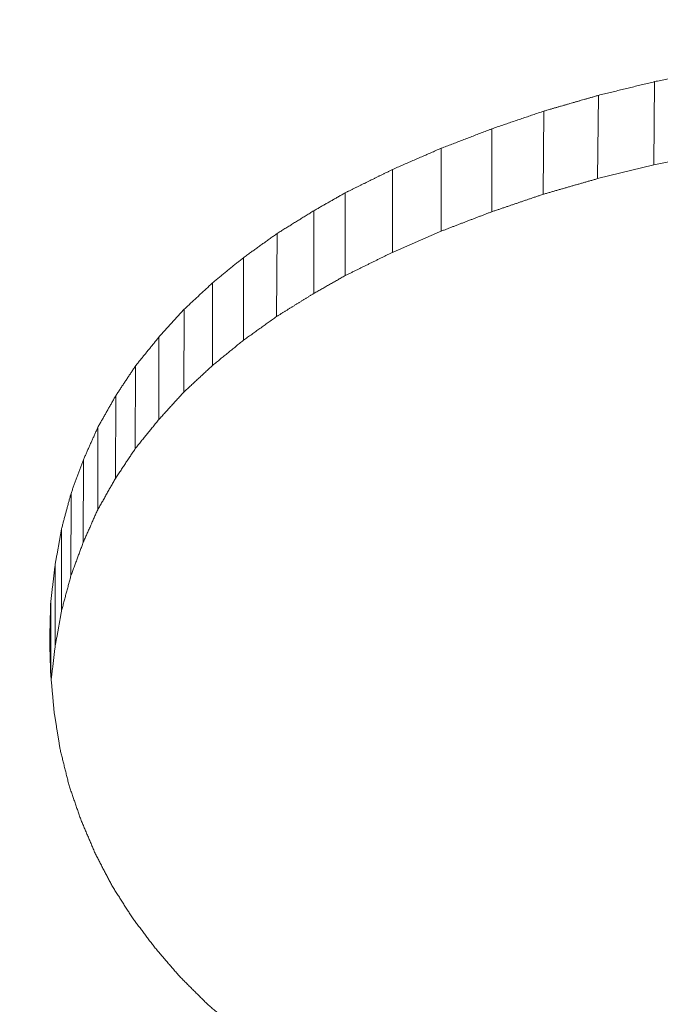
# Model space of a CAD drawing. Header units: millimetres. Extents: x 504 to 605, y 222 to 305.
# Tile 52 of 70: x 551.852 to 552.168, y 274.623 to 275.109. Entities that reach past the tile are written whole.
import ezdxf

# ---------------------------------------------------------------- set-up
doc = ezdxf.new("R2010")
doc.units = ezdxf.units.MM
doc.header["$LTSCALE"] = 0.03
doc.layers.get('0').update_dxf_attribs({"lineweight": 15})
doc.layers.add('1', color=7, linetype='Continuous', true_color=0xffffff)
doc.styles.get("Standard").update_dxf_attribs({"font": 'simsun.ttc', "width": 0.85})
doc.dimstyles.new('ISO-25', dxfattribs={"dimtxt": 2.5, "dimasz": 2, "dimexe": 1.3, "dimexo": 0.625, "dimtad": 1, "dimzin": 9, "dimdsep": 46, "dimtxsty": 'Standard', "dimblk": 'OPEN30', "dimcen": 2, "dimazin": 2, "dimtfac": 0.6, "dimtmove": 0, "dimatfit": 0, "dimldrblk": 'OPEN30', "dimfxl": 1, "dimtolj": 1, "dimarcsym": 0})

# ---------------------------------------------------------------- blocks, each defined once
blk = doc.blocks.new('_Open30')
at = {"color": 0, "linetype": 'ByBlock', "lineweight": -2}
for p, q in [((-1, 0.26795), (0, 0)), ((0, 0), (-1, -0.26795)), ((0, 0), (-1, 0))]:
    blk.add_line(p, q, dxfattribs=at)
blk = doc.blocks.new('*D7')
at = {"color": 0, "lineweight": -2}
for p, q in [((516.83924, 260.29599), (516.83924, 302.80541)), ((573.82796, 277.51337), (573.82796, 302.80541)), ((518.83924, 301.50541), (571.82796, 301.50541))]:
    blk.add_line(p, q, dxfattribs=at)
at = {"layer": 'Defpoints', "color": 0}
for p in [(573.82796, 301.50541), (573.82796, 276.88837), (516.83924, 259.67099)]:
    blk.add_point(p, dxfattribs=at)
at = {"color": 0, "lineweight": -2, "xscale": 2, "yscale": 2, "zscale": 2, "rotation": 180}
blk.add_blockref('_Open30', (516.83924, 301.50541), dxfattribs=at)
at = {"color": 0, "lineweight": -2, "xscale": 2, "yscale": 2, "zscale": 2}
blk.add_blockref('_Open30', (573.82796, 301.50541), dxfattribs=at)
at = {"color": 0, "insert": (545.32061, 303.38041), "char_height": 2.5, "attachment_point": 5}
blk.add_mtext('\\A1;56.99', dxfattribs=at)
blk = doc.blocks.new('A$C4323a73e')
at = {"layer": '1', "color": 7, "linetype": 'Continuous', "lineweight": 18}
for p, q in [((35.32782, 15.40704), (35.32741, 15.36596)), ((35.30013, 15.40028), (35.29972, 15.35919)), ((35.27318, 15.39251), (35.27278, 15.35144)), ((35.32741, 15.36596), (35.35617, 15.3719)), ((35.29972, 15.35919), (35.32741, 15.36596)), ((35.14158, 15.33213), (35.14128, 15.29113)), ((35.09576, 15.29476), (35.09555, 15.25385)), ((35.07174, 15.26683), (35.0716, 15.22601)), ((35.06194, 15.25203), (35.06178, 15.21119)), ((35.05312, 15.23649), (35.05303, 15.19577)), ((35.04601, 15.22048), (35.04592, 15.17975)), ((35.03988, 15.20387), (35.03984, 15.16327)), ((35.03523, 15.18649), (35.0352, 15.14596)), ((35.03204, 15.16864), (35.03204, 15.1283)), ((35.02984, 15.15003), (35.02984, 15.11486))]:
    blk.add_line(p, q, dxfattribs=at)
for points, degree in [([(35.3565, 15.41296), (35.35599, 15.41285), (35.35499, 15.41265), (35.35348, 15.41234), (35.35197, 15.41202), (35.35046, 15.41171), (35.34895, 15.4114), (35.34744, 15.41109), (35.34593, 15.41078), (35.34442, 15.41047), (35.34291, 15.41016), (35.34141, 15.40985), (35.3399, 15.40953), (35.33839, 15.40922), (35.33688, 15.40891), (35.33537, 15.4086), (35.33386, 15.40829), (35.33235, 15.40798), (35.33084, 15.40767), (35.32933, 15.40735), (35.32833, 15.40715), (35.32782, 15.40704)], 3), ([(35.32782, 15.40704), (35.32734, 15.40692), (35.32637, 15.40669), (35.32491, 15.40633), (35.32345, 15.40597), (35.32199, 15.40562), (35.32054, 15.40526), (35.31908, 15.40491), (35.31762, 15.40455), (35.31616, 15.40419), (35.31471, 15.40384), (35.31325, 15.40348), (35.31179, 15.40313), (35.31033, 15.40277), (35.30888, 15.40241), (35.30742, 15.40206), (35.30596, 15.4017), (35.30451, 15.40134), (35.30305, 15.40099), (35.30159, 15.40063), (35.30062, 15.40039), (35.30013, 15.40028)], 3), ([(35.30013, 15.40028), (35.29966, 15.40014), (35.29871, 15.39987), (35.2973, 15.39946), (35.29588, 15.39905), (35.29446, 15.39864), (35.29304, 15.39823), (35.29162, 15.39783), (35.2902, 15.39742), (35.28878, 15.39701), (35.28736, 15.3966), (35.28595, 15.39619), (35.28453, 15.39578), (35.28311, 15.39537), (35.28169, 15.39497), (35.28027, 15.39456), (35.27885, 15.39415), (35.27743, 15.39374), (35.27601, 15.39333), (35.2746, 15.39292), (35.27365, 15.39265), (35.27318, 15.39251)], 3), ([(35.27318, 15.39251), (35.27273, 15.39236), (35.27182, 15.39205), (35.27047, 15.39159), (35.26911, 15.39113), (35.26776, 15.39067), (35.26641, 15.39021), (35.26505, 15.38975), (35.2637, 15.38929), (35.26234, 15.38883), (35.26099, 15.38837), (35.25963, 15.38791), (35.25828, 15.38745), (35.25693, 15.38698), (35.25557, 15.38652), (35.25422, 15.38606), (35.25286, 15.3856), (35.25151, 15.38514), (35.25015, 15.38468), (35.2488, 15.38422), (35.2479, 15.38391), (35.24745, 15.38376)], 3), ([(35.24745, 15.38376), (35.24701, 15.38359), (35.24613, 15.38325), (35.24481, 15.38274), (35.2435, 15.38224), (35.24218, 15.38173), (35.24087, 15.38123), (35.23955, 15.38072), (35.23824, 15.38021), (35.23692, 15.37971), (35.23561, 15.3792), (35.23429, 15.3787), (35.23297, 15.37819), (35.23166, 15.37768), (35.23034, 15.37718), (35.22903, 15.37667), (35.22771, 15.37616), (35.2264, 15.37566), (35.22508, 15.37515), (35.22377, 15.37465), (35.22289, 15.37431), (35.22245, 15.37414)], 3), ([(35.24745, 15.38376), (35.24746, 15.34282)], 1), ([(35.22245, 15.37414), (35.22203, 15.37395), (35.22119, 15.37359), (35.21992, 15.37304), (35.21866, 15.37248), (35.21739, 15.37193), (35.21613, 15.37138), (35.21487, 15.37083), (35.2136, 15.37028), (35.21234, 15.36973), (35.21107, 15.36918), (35.20981, 15.36862), (35.20855, 15.36807), (35.20728, 15.36752), (35.20602, 15.36697), (35.20475, 15.36642), (35.20349, 15.36587), (35.20223, 15.36531), (35.20096, 15.36476), (35.1997, 15.36421), (35.19886, 15.36384), (35.19843, 15.36366)], 3), ([(35.22245, 15.37414), (35.22247, 15.33323)], 1), ([(35.19843, 15.36366), (35.19803, 15.36346), (35.19721, 15.36305), (35.19598, 15.36245), (35.19476, 15.36185), (35.19353, 15.36124), (35.19231, 15.36064), (35.19108, 15.36003), (35.18986, 15.35943), (35.18863, 15.35882), (35.18741, 15.35822), (35.18618, 15.35761), (35.18496, 15.35701), (35.18373, 15.35641), (35.18251, 15.3558), (35.18128, 15.3552), (35.18006, 15.35459), (35.17883, 15.35399), (35.17761, 15.35338), (35.17638, 15.35278), (35.17556, 15.35237), (35.17515, 15.35217)], 3), ([(35.19843, 15.36366), (35.19846, 15.32278)], 1), ([(35.17515, 15.35217), (35.17488, 15.35202), (35.17434, 15.35171), (35.17353, 15.35124), (35.17272, 15.35078), (35.1719, 15.35032), (35.17109, 15.34985), (35.17028, 15.34939), (35.16947, 15.34893), (35.16865, 15.34846), (35.16784, 15.348), (35.16703, 15.34754), (35.16622, 15.34707), (35.1654, 15.34661), (35.16459, 15.34615), (35.16378, 15.34568), (35.16297, 15.34522), (35.16215, 15.34476), (35.16134, 15.34429), (35.16053, 15.34383), (35.15999, 15.34352), (35.15972, 15.34337)], 3), ([(35.17515, 15.35217), (35.17518, 15.31132)], 1), ([(35.15972, 15.34337), (35.1594, 15.34317), (35.15876, 15.34278), (35.15781, 15.34218), (35.15685, 15.34159), (35.1559, 15.341), (35.15494, 15.34041), (35.15399, 15.33982), (35.15304, 15.33923), (35.15208, 15.33864), (35.15113, 15.33805), (35.15017, 15.33746), (35.14922, 15.33686), (35.14826, 15.33627), (35.14731, 15.33568), (35.14635, 15.33509), (35.1454, 15.3345), (35.14445, 15.33391), (35.14349, 15.33332), (35.14254, 15.33272), (35.1419, 15.33233), (35.14158, 15.33213)], 3), ([(35.15972, 15.34337), (35.15974, 15.30254)], 1), ([(35.14158, 15.33213), (35.14129, 15.33192), (35.14071, 15.3315), (35.13983, 15.33087), (35.13895, 15.33024), (35.13807, 15.32962), (35.1372, 15.32899), (35.13632, 15.32836), (35.13544, 15.32773), (35.13457, 15.3271), (35.13369, 15.32647), (35.13281, 15.32584), (35.13193, 15.32521), (35.13106, 15.32458), (35.13018, 15.32395), (35.1293, 15.32332), (35.12843, 15.32269), (35.12755, 15.32206), (35.12667, 15.32143), (35.1258, 15.3208), (35.12521, 15.32038), (35.12492, 15.32017)], 3), ([(35.12492, 15.32017), (35.12465, 15.31995), (35.12412, 15.31952), (35.12332, 15.31886), (35.12252, 15.31821), (35.12172, 15.31756), (35.12092, 15.31691), (35.12012, 15.31625), (35.11932, 15.3156), (35.11852, 15.31495), (35.11772, 15.31429), (35.11692, 15.31364), (35.11612, 15.31299), (35.11532, 15.31233), (35.11452, 15.31168), (35.11372, 15.31103), (35.11292, 15.31037), (35.11212, 15.30972), (35.11132, 15.30907), (35.11052, 15.30841), (35.10999, 15.30798), (35.10972, 15.30776)], 3), ([(35.12492, 15.32017), (35.12495, 15.27941)], 1), ([(35.10972, 15.30776), (35.10948, 15.30753), (35.10899, 15.30708), (35.10825, 15.30639), (35.10752, 15.30571), (35.10678, 15.30502), (35.10605, 15.30434), (35.10531, 15.30366), (35.10458, 15.30297), (35.10384, 15.30229), (35.10311, 15.3016), (35.10237, 15.30092), (35.10164, 15.30024), (35.1009, 15.29955), (35.10017, 15.29887), (35.09943, 15.29818), (35.0987, 15.2975), (35.09796, 15.29681), (35.09723, 15.29613), (35.09649, 15.29544), (35.096, 15.29499), (35.09576, 15.29476)], 3), ([(35.10972, 15.30776), (35.10975, 15.26703)], 1), ([(35.09576, 15.29476), (35.09554, 15.29452), (35.0951, 15.29404), (35.09444, 15.29331), (35.09378, 15.29259), (35.09313, 15.29187), (35.09247, 15.29115), (35.09181, 15.29042), (35.09115, 15.2897), (35.09049, 15.28898), (35.08984, 15.28825), (35.08918, 15.28753), (35.08852, 15.28681), (35.08786, 15.28608), (35.08721, 15.28536), (35.08655, 15.28464), (35.08589, 15.28391), (35.08523, 15.28319), (35.08457, 15.28247), (35.08392, 15.28174), (35.08348, 15.28126), (35.08326, 15.28102)], 3), ([(35.08326, 15.28102), (35.08306, 15.28077), (35.08265, 15.28027), (35.08205, 15.27953), (35.08144, 15.27878), (35.08083, 15.27803), (35.08023, 15.27729), (35.07962, 15.27654), (35.07902, 15.27579), (35.07841, 15.27505), (35.0778, 15.2743), (35.0772, 15.27355), (35.07659, 15.27281), (35.07598, 15.27206), (35.07538, 15.27131), (35.07477, 15.27056), (35.07417, 15.26982), (35.07356, 15.26907), (35.07295, 15.26832), (35.07235, 15.26757), (35.07194, 15.26708), (35.07174, 15.26683)], 3), ([(35.08326, 15.28102), (35.08328, 15.24037)], 1), ([(35.07174, 15.26683), (35.07157, 15.26657), (35.07123, 15.26605), (35.07071, 15.26527), (35.07019, 15.26449), (35.06968, 15.26371), (35.06916, 15.26294), (35.06865, 15.26216), (35.06813, 15.26138), (35.06761, 15.2606), (35.0671, 15.25982), (35.06658, 15.25904), (35.06607, 15.25826), (35.06555, 15.25749), (35.06503, 15.25671), (35.06452, 15.25593), (35.064, 15.25515), (35.06349, 15.25437), (35.06297, 15.25359), (35.06246, 15.25281), (35.06211, 15.25229), (35.06194, 15.25203)], 3), ([(35.06194, 15.25203), (35.06178, 15.25176), (35.06147, 15.25122), (35.06101, 15.2504), (35.06055, 15.24958), (35.06008, 15.24876), (35.05962, 15.24795), (35.05915, 15.24713), (35.05869, 15.24631), (35.05822, 15.24549), (35.05776, 15.24467), (35.0573, 15.24386), (35.05683, 15.24304), (35.05637, 15.24222), (35.0559, 15.2414), (35.05544, 15.24058), (35.05497, 15.23976), (35.05451, 15.23895), (35.05405, 15.23813), (35.05358, 15.23731), (35.05327, 15.23676), (35.05312, 15.23649)], 3), ([(35.05312, 15.23649), (35.05299, 15.23621), (35.05274, 15.23565), (35.05237, 15.23481), (35.052, 15.23397), (35.05162, 15.23312), (35.05125, 15.23228), (35.05087, 15.23144), (35.0505, 15.2306), (35.05012, 15.22975), (35.04975, 15.22891), (35.04938, 15.22807), (35.049, 15.22723), (35.04863, 15.22639), (35.04825, 15.22554), (35.04788, 15.2247), (35.04751, 15.22386), (35.04713, 15.22301), (35.04676, 15.22217), (35.04638, 15.22133), (35.04614, 15.22077), (35.04601, 15.22048)], 3), ([(35.04601, 15.22048), (35.0459, 15.22019), (35.04569, 15.21961), (35.04537, 15.21874), (35.04504, 15.21786), (35.04472, 15.21699), (35.0444, 15.21612), (35.04408, 15.21524), (35.04375, 15.21437), (35.04343, 15.21349), (35.04311, 15.21262), (35.04279, 15.21174), (35.04246, 15.21087), (35.04214, 15.20999), (35.04182, 15.20912), (35.0415, 15.20824), (35.04117, 15.20737), (35.04085, 15.20649), (35.04053, 15.20562), (35.04021, 15.20474), (35.03999, 15.20416), (35.03988, 15.20387)], 3), ([(35.03988, 15.20387), (35.0398, 15.20356), (35.03964, 15.20295), (35.03939, 15.20204), (35.03915, 15.20113), (35.0389, 15.20021), (35.03866, 15.1993), (35.03841, 15.19839), (35.03817, 15.19747), (35.03792, 15.19656), (35.03768, 15.19564), (35.03743, 15.19473), (35.03719, 15.19381), (35.03694, 15.1929), (35.0367, 15.19198), (35.03645, 15.19107), (35.03621, 15.19015), (35.03596, 15.18924), (35.03572, 15.18832), (35.03547, 15.18741), (35.03531, 15.1868), (35.03523, 15.18649)], 3), ([(35.03523, 15.18649), (35.03517, 15.18618), (35.03506, 15.18555), (35.03489, 15.18462), (35.03473, 15.18368), (35.03456, 15.18274), (35.03439, 15.1818), (35.03422, 15.18086), (35.03405, 15.17992), (35.03389, 15.17898), (35.03372, 15.17804), (35.03355, 15.1771), (35.03338, 15.17616), (35.03322, 15.17522), (35.03305, 15.17429), (35.03288, 15.17335), (35.03271, 15.17241), (35.03255, 15.17147), (35.03238, 15.17053), (35.03221, 15.16959), (35.0321, 15.16896), (35.03204, 15.16864)], 3), ([(35.03204, 15.16864), (35.032, 15.16832), (35.03193, 15.16767), (35.03181, 15.16669), (35.03169, 15.16571), (35.03158, 15.16473), (35.03146, 15.16375), (35.03135, 15.16277), (35.03123, 15.16179), (35.03111, 15.16081), (35.031, 15.15983), (35.03088, 15.15885), (35.03077, 15.15787), (35.03065, 15.15689), (35.03053, 15.15591), (35.03042, 15.15493), (35.0303, 15.15395), (35.03019, 15.15297), (35.03007, 15.15199), (35.02995, 15.15101), (35.02988, 15.15036), (35.02984, 15.15003)], 3), ([(35.02984, 15.15003), (35.02983, 15.14969), (35.02981, 15.14902), (35.02979, 15.14802), (35.02976, 15.14702), (35.02973, 15.14601), (35.02971, 15.14501), (35.02968, 15.144), (35.02966, 15.143), (35.02963, 15.14199), (35.0296, 15.14099), (35.02958, 15.13998), (35.02955, 15.13898), (35.02953, 15.13797), (35.0295, 15.13697), (35.02948, 15.13596), (35.02945, 15.13496), (35.02942, 15.13395), (35.0294, 15.13295), (35.02937, 15.13194), (35.02936, 15.13127), (35.02935, 15.13093)], 3), ([(35.02935, 15.13093), (35.02936, 15.13065), (35.02937, 15.13009), (35.0294, 15.12924), (35.02942, 15.1284), (35.02945, 15.12755), (35.02948, 15.12671), (35.0295, 15.12586), (35.02953, 15.12502), (35.02955, 15.12417), (35.02958, 15.12332), (35.0296, 15.12248), (35.02963, 15.12163), (35.02966, 15.12079), (35.02968, 15.11994), (35.02971, 15.1191), (35.02973, 15.11825), (35.02976, 15.1174), (35.02979, 15.11656), (35.02981, 15.11571), (35.02983, 15.11515), (35.02984, 15.11486)], 3), ([(35.02984, 15.11486), (35.02987, 15.11453), (35.02993, 15.11387), (35.03002, 15.11288), (35.03011, 15.11188), (35.0302, 15.11089), (35.03029, 15.1099), (35.03038, 15.1089), (35.03047, 15.10791), (35.03056, 15.10692), (35.03065, 15.10592), (35.03074, 15.10493), (35.03083, 15.10394), (35.03092, 15.10294), (35.03101, 15.10195), (35.0311, 15.10095), (35.03119, 15.09996), (35.03128, 15.09896), (35.03137, 15.09797), (35.03146, 15.09697), (35.03152, 15.09631), (35.03155, 15.09598)], 3), ([(35.03155, 15.09598), (35.0316, 15.09566), (35.03171, 15.09501), (35.03186, 15.09405), (35.03202, 15.09309), (35.03217, 15.09212), (35.03233, 15.09116), (35.03248, 15.09019), (35.03264, 15.08923), (35.03279, 15.08826), (35.03295, 15.0873), (35.0331, 15.08633), (35.03325, 15.08537), (35.03341, 15.0844), (35.03356, 15.08343), (35.03372, 15.08247), (35.03387, 15.0815), (35.03403, 15.08054), (35.03418, 15.07957), (35.03434, 15.07861), (35.03444, 15.07796), (35.03449, 15.07764)], 3)]:
    blk.add_open_spline(points, degree=degree, dxfattribs=at)
for points, weights in [([(35.27278, 15.35144), (35.28625, 15.35532), (35.29972, 15.35919)], [0.500000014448, 0.499999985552, 0.500000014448]), ([(35.24746, 15.34282), (35.26012, 15.34713), (35.27278, 15.35144)], [0.500000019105, 0.499999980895, 0.500000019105]), ([(35.22247, 15.33323), (35.23496, 15.33804), (35.24745, 15.34284)], [0.500000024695, 0.499999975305, 0.500000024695]), ([(35.19846, 15.32278), (35.21045, 15.32802), (35.22245, 15.33325)], [0.500000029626, 0.499999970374, 0.500000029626]), ([(35.17518, 15.31132), (35.18681, 15.31706), (35.19843, 15.3228)], [0.500000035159, 0.499999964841, 0.500000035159]), ([(35.15974, 15.30254), (35.16745, 15.30694), (35.17515, 15.31134)], [0.500000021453, 0.499999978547, 0.500000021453]), ([(35.14128, 15.29113), (35.1505, 15.29685), (35.15972, 15.30256)], [0.50000003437, 0.49999996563, 0.50000003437]), ([(35.12495, 15.27941), (35.13311, 15.28528), (35.14128, 15.29113)], [0.500000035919, 0.499999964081, 0.500000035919]), ([(35.10975, 15.26703), (35.11734, 15.27323), (35.12492, 15.27942)], [0.500000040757, 0.499999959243, 0.500000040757]), ([(35.09555, 15.25385), (35.10264, 15.26045), (35.10972, 15.26705)], [0.500000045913, 0.499999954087, 0.500000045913]), ([(35.08328, 15.24037), (35.08942, 15.24712), (35.09555, 15.25385)], [0.5000000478, 0.4999999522, 0.5000000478]), ([(35.0716, 15.22601), (35.07743, 15.2332), (35.08326, 15.24038)], [0.500000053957, 0.499999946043, 0.500000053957]), ([(35.06178, 15.21119), (35.06669, 15.21861), (35.0716, 15.22601)], [0.500000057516, 0.499999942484, 0.500000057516]), ([(35.05303, 15.19577), (35.05741, 15.20349), (35.06178, 15.21119)], [0.500000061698, 0.499999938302, 0.500000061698]), ([(35.04592, 15.17975), (35.04947, 15.18777), (35.05303, 15.19577)], [0.500000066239, 0.499999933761, 0.500000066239]), ([(35.03984, 15.16327), (35.04288, 15.17152), (35.04592, 15.17975)], [0.500000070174, 0.499999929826, 0.500000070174]), ([(35.0352, 15.14596), (35.03752, 15.15462), (35.03984, 15.16327)], [0.500000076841, 0.499999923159, 0.500000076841]), ([(35.03448, 15.07764), (35.03671, 15.06867), (35.03894, 15.05969)], [0.500000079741, 0.499999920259, 0.500000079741]), ([(35.03894, 15.05969), (35.0419, 15.05111), (35.04486, 15.04253)], [0.500000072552, 0.499999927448, 0.500000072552]), ([(35.04486, 15.04253), (35.04843, 15.03419), (35.05199, 15.02584)], [0.500000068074, 0.499999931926, 0.500000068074]), ([(35.05199, 15.02584), (35.05617, 15.01786), (35.06034, 15.00987)], [0.500000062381, 0.499999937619, 0.500000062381]), ([(35.06034, 15.00987), (35.06526, 15.00216), (35.07019, 14.99443)], [0.500000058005, 0.499999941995, 0.500000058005]), ([(35.07019, 14.99443), (35.07562, 14.98722), (35.08105, 14.97999)], [0.500000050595, 0.499999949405, 0.500000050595]), ([(35.08103, 14.97998), (35.08728, 14.97273), (35.09352, 14.96546)], [0.50000005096, 0.49999994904, 0.50000005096]), ([(35.09352, 14.96546), (35.10039, 14.95862), (35.10727, 14.95177)], [0.500000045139, 0.499999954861, 0.500000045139]), ([(35.10727, 14.95177), (35.11474, 14.94541), (35.12222, 14.93903)], [0.500000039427, 0.499999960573, 0.500000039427])]:
    blk.add_rational_spline(points, weights, degree=2, dxfattribs=at)
for points, knots in [([(35.03204, 15.1283), (35.0321, 15.12861), (35.03221, 15.12924), (35.03238, 15.13018), (35.03255, 15.13111), (35.03271, 15.13205), (35.03288, 15.13299), (35.03305, 15.13393), (35.03322, 15.13486), (35.03338, 15.1358), (35.03355, 15.13674), (35.03372, 15.13767), (35.03389, 15.13861), (35.03405, 15.13955), (35.03422, 15.14048), (35.03439, 15.14142), (35.03456, 15.14236), (35.03473, 15.14329), (35.03489, 15.14423), (35.03505, 15.14512), (35.03516, 15.1457), (35.0352, 15.14596)], [0, 0, 0, 0, 0.053048, 0.106096, 0.159143, 0.212191, 0.265239, 0.318287, 0.371334, 0.424382, 0.47743, 0.530478, 0.583526, 0.636573, 0.689621, 0.742669, 0.795717, 0.848765, 0.901812, 0.95486, 1, 1, 1, 1]), ([(35.0301, 15.11196), (35.03013, 15.1122), (35.0302, 15.11276), (35.0303, 15.11365), (35.03042, 15.11462), (35.03053, 15.1156), (35.03065, 15.11658), (35.03077, 15.11756), (35.03088, 15.11853), (35.031, 15.11951), (35.03111, 15.12049), (35.03123, 15.12146), (35.03135, 15.12244), (35.03146, 15.12342), (35.03158, 15.12439), (35.03169, 15.12537), (35.03181, 15.12635), (35.03193, 15.12732), (35.032, 15.12797), (35.03204, 15.1283)], [0, 0, 0, 0, 0.043355, 0.103145, 0.162936, 0.222726, 0.282516, 0.342307, 0.402097, 0.461887, 0.521677, 0.581468, 0.641258, 0.701048, 0.760839, 0.820629, 0.880419, 0.94021, 1, 1, 1, 1])]:
    blk.add_open_spline(points, degree=3, knots=knots, dxfattribs=at)

msp = doc.modelspace()

# ---------------------------------------------------------------- block references
msp.add_blockref('A$C4323a73e', (516.83707, 259.6709))

# ---------------------------------------------------------------- dimensions: what is measured, and where the dimension line sits
dim = msp.add_linear_dim(base=(573.82796, 301.50541), p1=(516.83924, 259.67099), p2=(573.82796, 276.88837), dimstyle='ISO-25', override={"dimtmove": 0})
dim.commit()
dim.dimension.update_dxf_attribs({"geometry": '*D7', "text_midpoint": (545.32061, 301.50541), "dimtype": 128})

doc.saveas('drawing.dxf')
